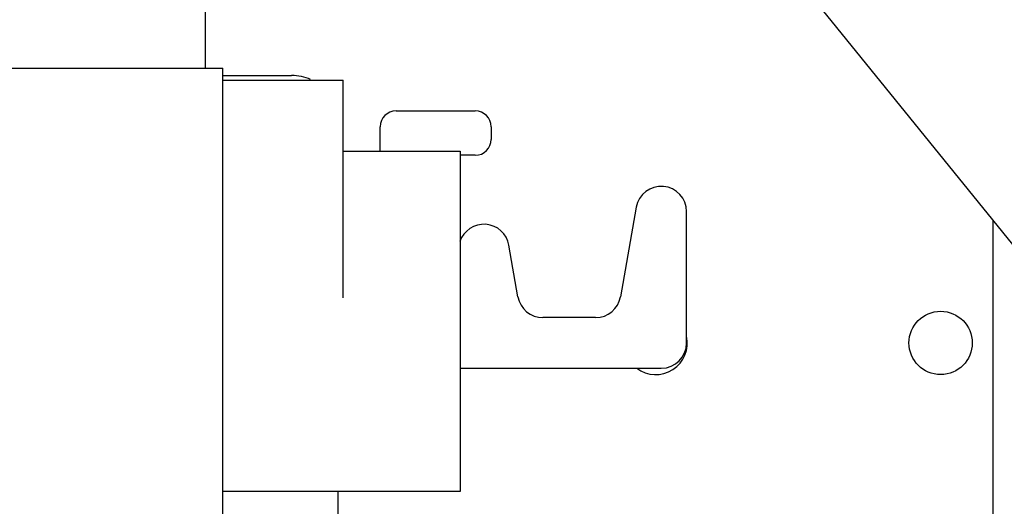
# Model space of a CAD drawing. Header units: millimetres. Extents: x 0 to 1189, y 0 to 841.
# Tile 16 of 103: x 362 to 393, y 230 to 245. Entities that reach past the tile are written whole.
import ezdxf
from ezdxf.enums import TextEntityAlignment as Align

# ---------------------------------------------------------------- set-up
doc = ezdxf.new("R2010")
doc.units = ezdxf.units.MM
doc.header["$LTSCALE"] = 65.395
doc.layers.get('0').update_dxf_attribs({"linetype": 'CONTINUOUS'})
for name, color, linetype in [('32007_060000_TLKGS_KGS_V_ABL515', 7, 'CONTINUOUS'), ('32007_061000_TLKGS_KGS_V_ABL516', 7, 'CONTINUOUS'), ('32007_062000_TLKGS_KGS_TL_V_ABL558', 7, 'CONTINUOUS'), ('32007_448100_02_SIMPLE1_T1_X_PBL592', 7, 'CONTINUOUS'), ('32007_448100_02_SIMPLE1_X_ABL552', 7, 'CONTINUOUS'), ('32007_723600_01_SIMPLE1_A_ABL598', 7, 'CONTINUOUS'), ('32007_723600_01_SIMPLE1_T1_A_PBL599', 7, 'CONTINUOUS'), ('32007_724700_02_SIMPLE1_T1_X_PBL596', 7, 'CONTINUOUS'), ('32007_724700_02_SIMPLE1_X_ABL595', 7, 'CONTINUOUS'), ('32007_727500_02_SIMPLE1_X_ABL607', 7, 'CONTINUOUS'), ('32007_727501_02_SIMPLE1_T2_X_PBL608', 7, 'CONTINUOUS'), ('32067_000000_TLKGS_MARKETING_ABL449', 7, 'CONTINUOUS'), ('right_6_VBL448', 7, 'CONTINUOUS')]:
    doc.layers.add(name, color=color, linetype=linetype)
doc.styles.get("Standard").update_dxf_attribs({"font": 'txt', "width": 0.6})
doc.dimstyles.new('DIMSTYLE_1', dxfattribs={"dimtxt": 3.5, "dimasz": 3.5, "dimexe": 1.8, "dimexo": 0, "dimgap": 0.875, "dimtad": 1, "dimlfac": 20, "dimdsep": 46, "dimtxsty": 'Standard', "dimblk": '_FILLED', "dimblk1": '_FILLED', "dimblk2": '_FILLED', "dimcen": 0.09, "dimadec": 0, "dimazin": 0, "dimtp": 2, "dimtm": 2, "dimtfac": 1, "dimtofl": 0, "dimtmove": 0, "dimatfit": 3, "dimldrblk": '_FILLED', "dimfxl": 1, "dimtolj": 1, "dimarcsym": 0})

# ---------------------------------------------------------------- blocks, each defined once
blk = doc.blocks.new('_FILLED')
at = {"color": 0, "linetype": 'ByBlock'}
blk.add_solid([(0, 0), (-1, 0.1671), (-1, -0.1671)], dxfattribs=at)
blk = doc.blocks.new('*D15')
at = {"color": 2, "linetype": 'Continuous'}
for p, q in [((206.912, 350.224), (105.6, 350.224)), ((107.4, 350.224), (107.4, 265.099)), ((107.4, 179.974), (107.4, 265.099)), ((391.024, 179.974), (105.6, 179.974))]:
    blk.add_line(p, q, dxfattribs=at)
at = {"color": 2, "linetype": 'Continuous', "xscale": 3.5, "yscale": 3.5, "zscale": 3.5}
for p, rotation in [((107.4, 350.224), 90), ((107.4, 179.974), 270)]:
    blk.add_blockref('_FILLED', p, dxfattribs=dict(at, rotation=rotation))
at = {"color": 2, "linetype": 'Continuous', "width": 0.654762}
blk.add_text('3405', height=3.5, rotation=90, dxfattribs=at).set_placement((106.525, 265.099), align=Align.CENTER)
blk = doc.blocks.new('32007_448100_02_SIMPLE1_T1_X_PBL592', base_point=(359.275, 226.637))
at = {"layer": '32007_448100_02_SIMPLE1_T1_X_PBL592', "color": 7, "linetype": 'Continuous'}
for p, q in [((360.925, 243.654), (368.075, 243.654)), ((368.075, 220.654), (368.075, 243.654)), ((368.075, 243.424), (370.25, 243.424)), ((368.075, 243.279), (371.875, 243.279)), ((371.875, 236.404), (371.875, 243.279)), ((373.55, 242.304), (376.05, 242.304)), ((373.05, 241.029), (373.05, 241.804)), ((376.55, 241.804), (376.55, 241.404)), ((371.875, 241.029), (375.575, 241.029)), ((375.575, 241.029), (375.575, 230.279)), ((376.05, 240.904), (375.575, 240.904)), ((375.575, 230.279), (368.075, 230.279)), ((371.709, 230.279), (371.655, 214.824))]:
    blk.add_line(p, q, dxfattribs=at)
for centre, radius, start, end in [((370.25, 241.924), 1.5, 66.3678, 90), ((373.55, 241.804), 0.5, 90, 180), ((376.05, 241.804), 0.5, 0, 90), ((376.05, 241.404), 0.5, 270, 360)]:
    blk.add_arc(centre, radius, start, end, dxfattribs=at)
blk = doc.blocks.new('32007_448100_02_SIMPLE1_X_ABL552', base_point=(360.225, 225.402))
at = {"layer": '32007_448100_02_SIMPLE1_T1_X_PBL592'}
blk.add_blockref('32007_448100_02_SIMPLE1_T1_X_PBL592', (359.275, 226.637), dxfattribs=at)
blk = doc.blocks.new('32007_061000_TLKGS_KGS_V_ABL516', base_point=(363.8, 213.899))
at = {"layer": '32007_448100_02_SIMPLE1_X_ABL552'}
blk.add_blockref('32007_448100_02_SIMPLE1_X_ABL552', (360.225, 225.402), dxfattribs=at)
blk = doc.blocks.new('32007_724700_02_SIMPLE1_T1_X_PBL596', base_point=(406.027, 238.096))
at = {"layer": '32007_724700_02_SIMPLE1_T1_X_PBL596', "color": 7, "linetype": 'Continuous'}
blk.add_line((382.479, 251.087), (393.987, 236.89), dxfattribs=at)
blk = doc.blocks.new('32007_724700_02_SIMPLE1_X_ABL595', base_point=(406.027, 238.096))
at = {"layer": '32007_724700_02_SIMPLE1_T1_X_PBL596'}
blk.add_blockref('32007_724700_02_SIMPLE1_T1_X_PBL596', (406.027, 238.096), dxfattribs=at)
blk = doc.blocks.new('32007_723600_01_SIMPLE1_T1_A_PBL599', base_point=(376.762, 236.935))
at = {"layer": '32007_723600_01_SIMPLE1_T1_A_PBL599', "color": 7, "linetype": 'Continuous'}
for p, q in [((367.515, 252.979), (367.515, 243.654)), ((392.415, 215.371), (392.415, 238.83))]:
    blk.add_line(p, q, dxfattribs=at)
blk.add_circle((390.75, 234.974), 1, dxfattribs=at)
blk.add_arc((381.75, 234.974), 1, 233.2041, 12.1178, dxfattribs=at)
blk = doc.blocks.new('32007_723600_01_SIMPLE1_A_ABL598', base_point=(376.762, 236.935))
at = {"layer": '32007_723600_01_SIMPLE1_T1_A_PBL599'}
blk.add_blockref('32007_723600_01_SIMPLE1_T1_A_PBL599', (376.762, 236.935), dxfattribs=at)
blk = doc.blocks.new('32007_727501_02_SIMPLE1_T2_X_PBL608', base_point=(379.125, 236.719))
at = {"layer": '32007_727501_02_SIMPLE1_T2_X_PBL608', "color": 7, "linetype": 'Continuous'}
for p, q in [((381.137, 239.263), (380.639, 236.435)), ((382.725, 234.974), (382.725, 239.124)), ((377.4, 236.435), (377.113, 238.063)), ((379.851, 235.774), (378.188, 235.774)), ((375.575, 234.174), (381.925, 234.174))]:
    blk.add_line(p, q, dxfattribs=at)
for centre, start, end in [((381.925, 239.124), 0, 170), ((376.325, 237.924), 10, 161.4287), ((378.188, 236.574), 190, 270), ((379.851, 236.574), 270, 350), ((381.925, 234.974), 270, 360)]:
    blk.add_arc(centre, 0.8, start, end, dxfattribs=at)
blk = doc.blocks.new('32007_727500_02_SIMPLE1_X_ABL607', base_point=(379.125, 236.719))
at = {"layer": '32007_727501_02_SIMPLE1_T2_X_PBL608'}
blk.add_blockref('32007_727501_02_SIMPLE1_T2_X_PBL608', (379.125, 236.719), dxfattribs=at)
blk = doc.blocks.new('32007_062000_TLKGS_KGS_TL_V_ABL558', base_point=(394.8, 252.003))
at = {"layer": '32007_723600_01_SIMPLE1_A_ABL598'}
blk.add_blockref('32007_723600_01_SIMPLE1_A_ABL598', (376.762, 236.935), dxfattribs=at)
at = {"layer": '32007_724700_02_SIMPLE1_X_ABL595'}
blk.add_blockref('32007_724700_02_SIMPLE1_X_ABL595', (406.027, 238.096), dxfattribs=at)
at = {"layer": '32007_727500_02_SIMPLE1_X_ABL607'}
blk.add_blockref('32007_727500_02_SIMPLE1_X_ABL607', (379.125, 236.719), dxfattribs=at)
blk = doc.blocks.new('32007_060000_TLKGS_KGS_V_ABL515', base_point=(385.788, 232.465))
at = {"layer": '32007_061000_TLKGS_KGS_V_ABL516'}
blk.add_blockref('32007_061000_TLKGS_KGS_V_ABL516', (363.8, 213.899), dxfattribs=at)
at = {"layer": '32007_062000_TLKGS_KGS_TL_V_ABL558'}
blk.add_blockref('32007_062000_TLKGS_KGS_TL_V_ABL558', (394.8, 252.003), dxfattribs=at)
blk = doc.blocks.new('32067_000000_TLKGS_MARKETING_ABL449', base_point=(286.534, 232.691))
at = {"layer": '32007_060000_TLKGS_KGS_V_ABL515'}
blk.add_blockref('32007_060000_TLKGS_KGS_V_ABL515', (385.788, 232.465), dxfattribs=at)
blk = doc.blocks.new('RIGHT_6_VBL448', base_point=(289.04, 232.691))
at = {"layer": '32067_000000_TLKGS_MARKETING_ABL449'}
blk.add_blockref('32067_000000_TLKGS_MARKETING_ABL449', (286.534, 232.691), dxfattribs=at)

msp = doc.modelspace()

# ---------------------------------------------------------------- block references
at = {"layer": 'right_6_VBL448'}
msp.add_blockref('RIGHT_6_VBL448', (289.04045, 232.69128), dxfattribs=at)

# ---------------------------------------------------------------- dimensions: what is measured, and where the dimension line sits
at = {"color": 2, "linetype": 'Continuous'}
dim = msp.add_linear_dim(base=(107.4, 179.97427), p1=(206.91239, 350.22427), p2=(391.02421, 179.97427), angle=270, dimstyle='DIMSTYLE_1', dxfattribs=at)
dim.commit()
dim.dimension.update_dxf_attribs({"geometry": '*D15', "text_midpoint": (107.4, 264.76593), "dimtype": 160})

doc.saveas('drawing.dxf')
